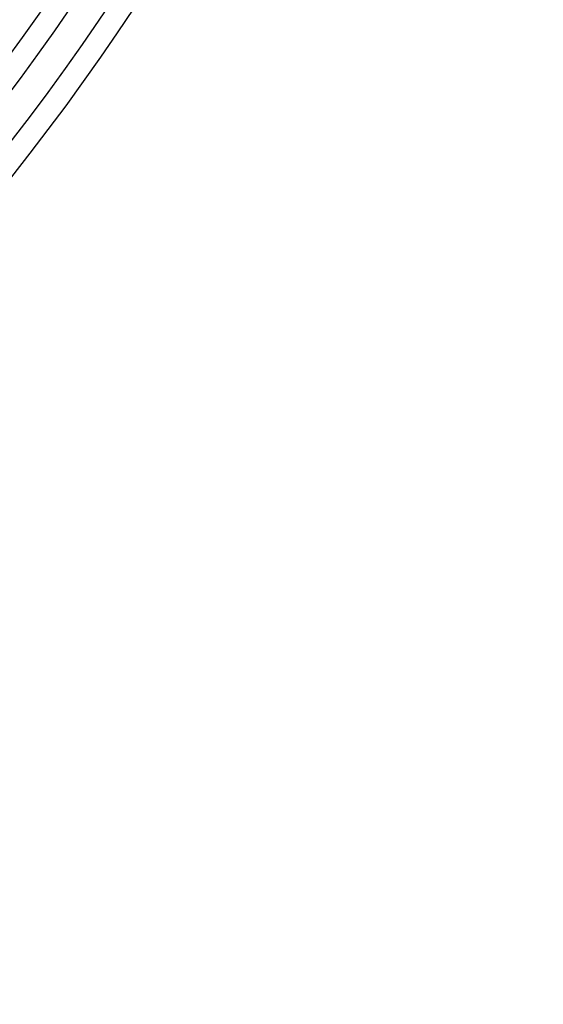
# Model space of a CAD drawing. Header units: millimetres. Extents: x -485 to 485, y -485 to 485.
# Tile 82 of 110: x 346 to 440, y -422 to -245. Entities that reach past the tile are written whole.
import ezdxf

# ---------------------------------------------------------------- set-up
doc = ezdxf.new("R2010")
doc.units = ezdxf.units.MM
doc.layers.add('THICK', color=7, linetype='Continuous')

msp = doc.modelspace()

# ---------------------------------------------------------------- linework, layer by layer
at = {"layer": 'THICK'}
for radius, start, end in [(422, 180, 0), (413.5, 180, 0), (405, 180, 0), (396.5, 180, 0), (388, 180, 0), (379.5, 180, 0), (371, 180, 0), (362.5, 180, 0), (354, 180, 0), (430.5, 315.0634, 359.9366), (350, 315.3274, 359.6726), (358.5, 315.3197, 359.6803), (367, 315.3122, 359.6877), (375.5, 315.3052, 359.6948), (384, 315.2984, 359.7016), (392.5, 315.2919, 359.708), (401, 315.2857, 359.7142), (409.5, 315.2798, 359.7202), (418, 315.2742, 359.7258), (426.5, 315.2687, 359.7313), (436, 315.2628, 359.7372), (440, 315.2601, 359.7399)]:
    msp.add_arc((0, 0), radius, start, end, dxfattribs=at)

doc.saveas('drawing.dxf')
